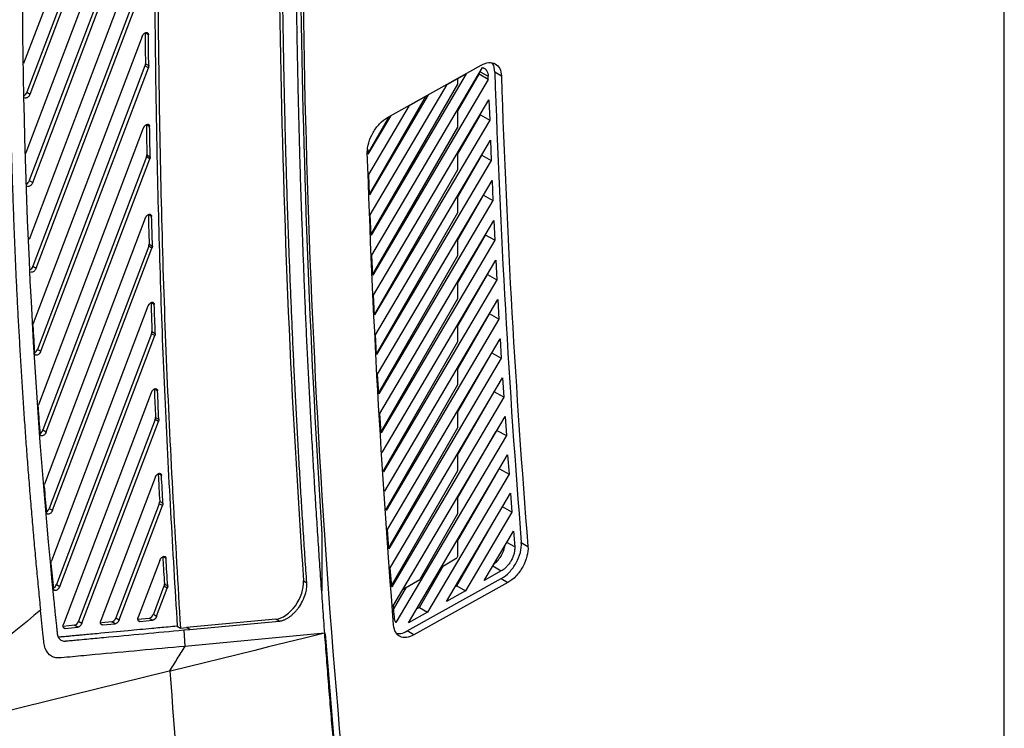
# Model space of a CAD drawing. Header units: millimetres. Extents: x -0.44 to 1.31, y -0.87 to 1.29.
# Tile 174 of 182: x 0.9986 to 1.1045, y 0.765 to 0.8411. Entities that reach past the tile are written whole.
import ezdxf

# ---------------------------------------------------------------- set-up
doc = ezdxf.new("R2010")
doc.units = ezdxf.units.MM

msp = doc.modelspace()

# ---------------------------------------------------------------- linework, layer by layer
at = {"color": 7, "linetype": 'Continuous', "lineweight": 25}
for p, q in [((1.10449, 0.64303), (1.10449, 0.87532)), ((1.01188, 0.87024), (0.99903, 0.8364)), ((1.0121, 0.86686), (0.99937, 0.83332)), ((0.99973, 0.83312), (1.01246, 0.86666)), ((1.01175, 0.85969), (0.99926, 0.82679)), ((1.01201, 0.8564), (0.99964, 0.82382)), ((1, 0.82361), (1.01236, 0.85619)), ((1.01172, 0.84939), (0.99961, 0.81748)), ((1.012, 0.84617), (1.00003, 0.81461)), ((1.00038, 0.81441), (1.01236, 0.84596)), ((1.01244, 0.83949), (1.01209, 0.83969)), ((1.01177, 0.8393), (1.00006, 0.80846)), ((1.01208, 0.83616), (1.00052, 0.80568)), ((1.00087, 0.80548), (1.01244, 0.83595)), ((1.01244, 0.83595), (1.01208, 0.83616)), ((1.01213, 0.83638), (1.01248, 0.83618)), ((1.03648, 0.81581), (1.04839, 0.83596)), ((1.03816, 0.8306), (1.04824, 0.83622)), ((1.05041, 0.83505), (1.0497, 0.83546)), ((1.04662, 0.83529), (1.03639, 0.81796)), ((1.049, 0.83469), (1.03657, 0.81366)), ((1.04459, 0.83416), (1.04662, 0.83529)), ((1.04569, 0.83124), (1.048, 0.83525)), ((1.04569, 0.83477), (1.04569, 0.8342)), ((1.048, 0.83525), (1.048, 0.83531)), ((1.049, 0.83469), (1.048, 0.83525)), ((1.0363, 0.82013), (1.04459, 0.83416)), ((1.04569, 0.8342), (1.03634, 0.81799)), ((0.99937, 0.83332), (0.99973, 0.83312)), ((1.04224, 0.83285), (1.03617, 0.82232)), ((1.04255, 0.83302), (1.03622, 0.82229)), ((1.03667, 0.81151), (1.04907, 0.8325)), ((1.04052, 0.83189), (1.04255, 0.83302)), ((1.04907, 0.8325), (1.04915, 0.83033)), ((1.03614, 0.82447), (1.04052, 0.83189)), ((1.04569, 0.8314), (1.04569, 0.82958)), ((1.03848, 0.83075), (1.03606, 0.82665)), ((1.03831, 0.83066), (1.03606, 0.82675)), ((1.04915, 0.83033), (1.03677, 0.80938)), ((1.03802, 0.83049), (1.03848, 0.83075)), ((1.04569, 0.82662), (1.04815, 0.83089)), ((1.04815, 0.83089), (1.04815, 0.83095)), ((1.04815, 0.83089), (1.04915, 0.83033)), ((1.0119, 0.82944), (1.00062, 0.79971)), ((1.01258, 0.82963), (1.01222, 0.82983)), ((1.04569, 0.82958), (1.03652, 0.81369)), ((1.03688, 0.80725), (1.04923, 0.82816)), ((1.04923, 0.82816), (1.04932, 0.82599)), ((0.99922, 0.82655), (0.99922, 0.82657)), ((1.01224, 0.82636), (1.00111, 0.79702)), ((1.00146, 0.79681), (1.0126, 0.82616)), ((1.0126, 0.82616), (1.01224, 0.82636)), ((1.01229, 0.82659), (1.01264, 0.82639)), ((1.04932, 0.82599), (1.03699, 0.80513)), ((1.04569, 0.82679), (1.04569, 0.82497)), ((1.04569, 0.822), (1.04832, 0.82655)), ((1.04832, 0.82655), (1.04832, 0.82661)), ((1.04832, 0.82655), (1.04932, 0.82599)), ((1.04569, 0.82497), (1.03672, 0.80941)), ((0.99964, 0.82382), (1, 0.82361)), ((1.03622, 0.82229), (1.03614, 0.82447)), ((1.0371, 0.80301), (1.04941, 0.82384)), ((1.04941, 0.82384), (1.0495, 0.82169)), ((1.04569, 0.81738), (1.0485, 0.82225)), ((1.04569, 0.82217), (1.04569, 0.82035)), ((1.0485, 0.82225), (1.0485, 0.8223)), ((1.0485, 0.82225), (1.0495, 0.82169)), ((1.0495, 0.82169), (1.03722, 0.8009)), ((1.01211, 0.81978), (1.00127, 0.79121)), ((1.01279, 0.81997), (1.01244, 0.82017)), ((1.03639, 0.81796), (1.0363, 0.82013)), ((1.04569, 0.82035), (1.03693, 0.80516)), ((1.03734, 0.7988), (1.0496, 0.81954)), ((1.0496, 0.81954), (1.0497, 0.81741)), ((1.04569, 0.81277), (1.0487, 0.81797)), ((1.04569, 0.81755), (1.04569, 0.81573)), ((1.0487, 0.81797), (1.0487, 0.81802)), ((1.0497, 0.81741), (1.0487, 0.81797)), ((1.01248, 0.81677), (1.00179, 0.7886)), ((1.00214, 0.78839), (1.01283, 0.81656)), ((1.01283, 0.81656), (1.01248, 0.81677)), ((1.01252, 0.817), (1.01288, 0.81679)), ((1.0497, 0.81741), (1.03747, 0.7967)), ((1.03657, 0.81366), (1.03648, 0.81581)), ((1.04569, 0.81573), (1.03716, 0.80094)), ((1.00003, 0.81461), (1.00038, 0.81441)), ((1.0376, 0.79461), (1.04981, 0.81528)), ((1.04981, 0.81528), (1.04992, 0.81315)), ((1.04569, 0.80815), (1.04891, 0.81372)), ((1.04891, 0.81372), (1.04891, 0.81376)), ((1.04891, 0.81372), (1.04992, 0.81315)), ((1.04992, 0.81315), (1.03773, 0.79252)), ((1.04569, 0.81293), (1.04569, 0.81111)), ((1.03677, 0.80938), (1.03667, 0.81151)), ((1.04569, 0.81111), (1.0374, 0.79674)), ((1.0124, 0.81031), (1.00201, 0.78295)), ((1.01307, 0.81051), (1.01272, 0.81071)), ((1.03787, 0.79045), (1.05003, 0.81104)), ((1.05003, 0.81104), (1.05015, 0.80893)), ((1.0457, 0.80353), (1.04914, 0.8095)), ((1.04914, 0.8095), (1.04914, 0.80952)), ((1.05015, 0.80893), (1.04914, 0.8095)), ((1.00002, 0.80822), (1.00002, 0.80824)), ((1.05015, 0.80893), (1.03801, 0.78837)), ((1.04569, 0.80831), (1.0457, 0.8065)), ((1.01279, 0.80736), (1.00256, 0.78041)), ((1.00291, 0.7802), (1.01314, 0.80716)), ((1.01314, 0.80716), (1.01279, 0.80736)), ((1.01283, 0.8076), (1.01319, 0.8074)), ((1.03699, 0.80513), (1.03688, 0.80725)), ((1.0457, 0.8065), (1.03766, 0.79257)), ((1.03815, 0.78631), (1.05027, 0.80683)), ((1.05027, 0.80683), (1.0504, 0.80473)), ((1.00052, 0.80568), (1.00087, 0.80548)), ((1.0457, 0.79891), (1.04938, 0.8053)), ((1.04938, 0.8053), (1.04938, 0.80532)), ((1.04938, 0.8053), (1.0504, 0.80473)), ((1.0504, 0.80473), (1.0383, 0.78425)), ((1.0457, 0.8037), (1.0457, 0.80188)), ((1.03722, 0.8009), (1.0371, 0.80301)), ((1.03845, 0.7822), (1.05053, 0.80264)), ((1.05053, 0.80264), (1.05066, 0.80056)), ((1.0457, 0.80188), (1.03793, 0.78842)), ((1.01276, 0.80103), (1.00332, 0.77617)), ((1.01343, 0.80123), (1.01308, 0.80144)), ((1.05066, 0.80056), (1.03861, 0.78015)), ((1.0457, 0.7943), (1.04964, 0.80113)), ((1.04964, 0.80113), (1.04964, 0.80114)), ((1.05066, 0.80056), (1.04964, 0.80113)), ((1.00058, 0.79946), (1.00058, 0.79949)), ((1.03747, 0.7967), (1.03734, 0.7988)), ((1.03876, 0.77811), (1.0508, 0.79848)), ((1.0457, 0.79908), (1.0457, 0.79726)), ((1.0508, 0.79848), (1.05094, 0.79641)), ((1.01317, 0.79814), (1.00494, 0.77646)), ((1.00529, 0.77626), (1.01352, 0.79794)), ((1.01352, 0.79794), (1.01317, 0.79814)), ((1.01321, 0.79838), (1.01356, 0.79818)), ((1.00111, 0.79702), (1.00146, 0.79681)), ((1.0457, 0.79726), (1.03822, 0.7843)), ((1.05094, 0.79641), (1.03907, 0.77632)), ((1.0457, 0.78968), (1.04981, 0.79681)), ((1.04992, 0.79698), (1.05094, 0.79641)), ((1.04043, 0.77631), (1.05108, 0.79434)), ((1.0457, 0.79446), (1.0457, 0.79264)), ((1.05108, 0.79434), (1.05123, 0.79228)), ((1.01385, 0.79213), (1.0135, 0.79234)), ((1.0457, 0.79264), (1.03852, 0.7802)), ((1.05123, 0.79228), (1.04247, 0.77745)), ((1.0457, 0.78506), (1.04981, 0.79219)), ((1.05021, 0.79286), (1.05123, 0.79228)), ((1.00123, 0.79096), (1.00123, 0.79099)), ((1.01318, 0.79193), (1.00734, 0.77654)), ((1.0445, 0.77858), (1.05139, 0.79023)), ((1.05139, 0.79023), (1.05154, 0.78819)), ((1.01361, 0.7891), (1.00896, 0.77683)), ((1.00931, 0.77663), (1.01397, 0.7889)), ((1.01397, 0.7889), (1.01361, 0.7891)), ((1.01366, 0.78934), (1.01401, 0.78914)), ((1.0457, 0.78984), (1.0457, 0.78802)), ((1.00179, 0.7886), (1.00214, 0.78839)), ((1.0457, 0.78802), (1.04162, 0.78096)), ((1.05154, 0.78819), (1.04654, 0.77972)), ((1.05154, 0.78819), (1.05052, 0.78876)), ((1.0456, 0.78027), (1.04981, 0.78757)), ((1.0311, 0.7858), (1.0311, 0.77973)), ((1.0383, 0.78425), (1.03815, 0.78631)), ((1.04857, 0.78085), (1.0517, 0.78615)), ((1.0517, 0.78615), (1.05184, 0.78445)), ((1.0457, 0.78523), (1.0457, 0.78341)), ((1.05255, 0.78492), (1.05326, 0.78451)), ((1.00197, 0.78269), (1.00197, 0.78273)), ((1.01367, 0.783), (1.01136, 0.77692)), ((1.01434, 0.78321), (1.01399, 0.78341)), ((1.04399, 0.78233), (1.04562, 0.78327)), ((1.0457, 0.78341), (1.04562, 0.78327)), ((1.03861, 0.78015), (1.03845, 0.7822)), ((1.0416, 0.77796), (1.04419, 0.78244)), ((1.0504, 0.78187), (1.04857, 0.78085)), ((1.00256, 0.78041), (1.00291, 0.7802)), ((1.01417, 0.78047), (1.01452, 0.78027)), ((1.02913, 0.7808), (1.02948, 0.78059)), ((1.03984, 0.77993), (1.04162, 0.78096)), ((1.04029, 0.77542), (1.0504, 0.78106)), ((1.0511, 0.78063), (1.04099, 0.77499)), ((1.0504, 0.78106), (1.0511, 0.78063)), ((1.01412, 0.78023), (1.01298, 0.77721)), ((1.01333, 0.777), (1.01448, 0.78002)), ((1.01448, 0.78002), (1.01412, 0.78023)), ((1.0388, 0.77772), (1.04019, 0.78013)), ((1.04654, 0.77972), (1.0445, 0.77858)), ((1.0456, 0.78027), (1.04545, 0.78018)), ((1.0456, 0.78027), (1.04654, 0.77972)), ((1.04247, 0.77745), (1.04043, 0.77631)), ((1.0416, 0.77796), (1.04131, 0.77779)), ((1.0416, 0.77796), (1.04247, 0.77745)), ((1.00494, 0.77646), (1.00529, 0.77626)), ((1.00851, 0.7764), (1.00739, 0.7763)), ((1.00752, 0.77607), (1.00886, 0.7762)), ((1.00886, 0.7762), (1.00851, 0.7764)), ((1.00896, 0.77683), (1.00931, 0.77663)), ((1.01253, 0.77677), (1.01132, 0.77666)), ((1.01154, 0.77645), (1.01288, 0.77657)), ((1.01288, 0.77657), (1.01253, 0.77677)), ((1.01298, 0.77721), (1.01333, 0.777)), ((1.02616, 0.77669), (1.01655, 0.77579)), ((1.0169, 0.77559), (1.02652, 0.77648)), ((1.02652, 0.77648), (1.02616, 0.77669)), ((1.00449, 0.77603), (1.00328, 0.77591)), ((1.0035, 0.7757), (1.00484, 0.77582)), ((1.00484, 0.77582), (1.00449, 0.77603)), ((1.01554, 0.77594), (1.01589, 0.77573)), ((1.01589, 0.77573), (1.01655, 0.77579)), ((1.01624, 0.77553), (1.0169, 0.77559)), ((1.01624, 0.77553), (1.01635, 0.77377)), ((1.03138, 0.77517), (1.01635, 0.77377)), ((1.0169, 0.77559), (1.01655, 0.77579)), ((1.03138, 0.77517), (1.02924, 0.77465)), ((1.04099, 0.77499), (1.04029, 0.77542)), ((1.02924, 0.77465), (1.02535, 0.7737)), ((1.02388, 0.77334), (1.01482, 0.77112)), ((1.02535, 0.7737), (1.02388, 0.77334)), ((1.01469, 0.77109), (0.9936, 0.76593)), ((1.01482, 0.77112), (1.01469, 0.77109))]:
    msp.add_line(p, q, dxfattribs=at)
at = {"color": 250, "linetype": 'Continuous', "lineweight": 25}
for p, q in [((1.04812, 0.83551), (1.04898, 0.83503)), ((1.05184, 0.78445), (1.05098, 0.78492)), ((1.0495, 0.78241), (1.0504, 0.78187)), ((1.00733, 0.77618), (1.00752, 0.77607)), ((1.01135, 0.77655), (1.01154, 0.77645)), ((1.00331, 0.77581), (1.0035, 0.7757))]:
    msp.add_line(p, q, dxfattribs=at)
at = {"color": 7, "linetype": 'Continuous', "lineweight": 25}
for centre, major_axis, ratio, start_param, end_param in [((1.93152, 1.38335), (0.63777, 1.10864), 0.576371, 2.313287, 2.428009), ((1.94877, 1.37339), (0.658, 1.10037), 0.587369, 2.327407, 2.441563), ((1.01177, 0.83618), (0.000257, 0.000429), 0.587369, 5.006691, 5.52046), ((0.99906, 0.83334), (0.000257, 0.000429), 0.587369, 3.960359, 5.006691), ((1.01193, 0.82638), (0.000257, 0.000429), 0.587369, 5.006691, 5.529749), ((0.99933, 0.82384), (0.000257, 0.000429), 0.587369, 3.975015, 5.006691), ((1.01216, 0.81679), (0.000257, 0.000429), 0.587369, 5.006691, 5.538892), ((0.99971, 0.81463), (0.000257, 0.000429), 0.587369, 3.989316, 5.006691), ((1.01247, 0.80738), (0.000257, 0.000429), 0.587369, 5.006691, 5.547899), ((1.0002, 0.8057), (0.000257, 0.000429), 0.587369, 4.003297, 5.006691), ((1.01285, 0.79816), (0.000257, 0.000429), 0.587369, 5.006691, 5.556779), ((1.00079, 0.79704), (0.000257, 0.000429), 0.587369, 4.016989, 5.006691), ((1.0133, 0.78912), (0.000257, 0.000429), 0.587369, 5.006691, 5.56554), ((1.00147, 0.78862), (0.000257, 0.000429), 0.587369, 4.03042, 5.006691), ((1.00224, 0.78043), (0.000257, 0.000429), 0.587369, 4.043614, 5.006691), ((1.01381, 0.78025), (0.000257, 0.000429), 0.587369, 5.006691, 5.574189), ((1.02698, 0.77941), (0.00154, 0.00257), 0.587369, 3.547601, 5.583156), ((1.00462, 0.77648), (0.000257, 0.000429), 0.587369, 3.547599, 5.006691), ((1.00864, 0.77685), (0.000257, 0.000429), 0.587369, 3.5476, 5.006691), ((1.01266, 0.77723), (0.000257, 0.000429), 0.587369, 3.5476, 5.006691)]:
    msp.add_ellipse(centre, major_axis=major_axis, ratio=ratio, start_param=start_param, end_param=end_param, dxfattribs=at)
for points, knots in [([(1.02907, 0.90477), (1.02903, 0.9038), (1.02896, 0.90186), (1.02887, 0.89897), (1.02878, 0.89607), (1.02869, 0.89318), (1.02862, 0.89029), (1.02855, 0.88741), (1.02849, 0.88453), (1.02843, 0.88165), (1.02838, 0.87878), (1.02834, 0.87591), (1.0283, 0.87304), (1.02828, 0.87018), (1.02825, 0.86732), (1.02824, 0.86446), (1.02823, 0.86161), (1.02823, 0.85876), (1.02824, 0.85592), (1.02825, 0.85308), (1.02827, 0.85024), (1.0283, 0.84741), (1.02833, 0.84458), (1.02837, 0.84176), (1.02842, 0.83893), (1.02847, 0.83612), (1.02853, 0.8333), (1.0286, 0.83049), (1.02867, 0.82769), (1.02875, 0.82489), (1.02884, 0.82209), (1.02894, 0.8193), (1.02904, 0.81651), (1.02915, 0.81372), (1.02926, 0.81094), (1.02938, 0.80817), (1.02951, 0.80539), (1.02965, 0.80262), (1.02979, 0.79986), (1.02994, 0.7971), (1.0301, 0.79434), (1.03026, 0.79159), (1.03043, 0.78884), (1.03061, 0.7861), (1.03079, 0.78336), (1.03098, 0.78063), (1.03118, 0.7779), (1.03131, 0.77608), (1.03138, 0.77517)], [0, 0, 0, 0, 0.02173, 0.04346, 0.06519, 0.086921, 0.108652, 0.130384, 0.152116, 0.173848, 0.195581, 0.217315, 0.239049, 0.260783, 0.282517, 0.304253, 0.325988, 0.347724, 0.36946, 0.391197, 0.412934, 0.434672, 0.45641, 0.478149, 0.499887, 0.521627, 0.543367, 0.565107, 0.586847, 0.608588, 0.63033, 0.652072, 0.673814, 0.695557, 0.7173, 0.739044, 0.760788, 0.782532, 0.804277, 0.826022, 0.847768, 0.869514, 0.891261, 0.913008, 0.934755, 0.956503, 0.978251, 1, 1, 1, 1]), ([(1.02976, 0.90446), (1.02891, 0.88085), (1.02873, 0.85754), (1.02974, 0.81165), (1.03093, 0.78909), (1.03467, 0.74486), (1.03722, 0.72319), (1.04367, 0.68091), (1.04757, 0.66029), (1.05212, 0.64025)], [0, 0, 0, 0, 0.25, 0.25, 0.5, 0.5, 0.75, 0.75, 1, 1, 1, 1]), ([(1.01407, 0.88906), (1.01383, 0.8797), (1.01335, 0.86056), (1.01351, 0.83214), (1.01425, 0.80366), (1.01534, 0.78504), (1.01589, 0.77573)], [0, 0, 0, 0, 0.242215, 0.494816, 0.747408, 1, 1, 1, 1]), ([(1.0137, 0.8881), (1.01345, 0.87796), (1.01294, 0.85689), (1.01324, 0.82777), (1.01408, 0.8005), (1.01506, 0.78413), (1.01554, 0.77594)], [0, 0, 0, 0, 0.264951, 0.550818, 0.775401, 1, 1, 1, 1]), ([(1.02948, 0.78059), (1.02942, 0.78148), (1.0293, 0.78324), (1.02912, 0.7859), (1.02896, 0.78855), (1.02879, 0.79122), (1.02864, 0.79388), (1.02848, 0.79655), (1.02834, 0.79923), (1.0282, 0.8019), (1.02807, 0.80459), (1.02795, 0.80727), (1.02783, 0.80996), (1.02772, 0.81265), (1.02761, 0.81535), (1.02751, 0.81805), (1.02742, 0.82076), (1.02733, 0.82346), (1.02725, 0.82618), (1.02718, 0.82889), (1.02711, 0.83161), (1.02705, 0.83433), (1.027, 0.83706), (1.02695, 0.83979), (1.02691, 0.84253), (1.02687, 0.84526), (1.02684, 0.848), (1.02682, 0.85075), (1.0268, 0.8535), (1.02679, 0.85625), (1.02679, 0.85809), (1.02679, 0.859)], [0, 0, 0, 0, 0.034499, 0.068997, 0.103493, 0.137989, 0.172483, 0.206977, 0.241469, 0.275959, 0.310449, 0.344938, 0.379425, 0.413911, 0.448396, 0.48288, 0.517363, 0.551845, 0.586325, 0.620804, 0.655282, 0.689759, 0.724235, 0.75871, 0.793183, 0.827656, 0.862127, 0.896597, 0.931066, 0.965533, 1, 1, 1, 1]), ([(0.99743, 0.84864), (0.99743, 0.84785), (0.99743, 0.84628), (0.99743, 0.84392), (0.99745, 0.84157), (0.99747, 0.83923), (0.9975, 0.83689), (0.99753, 0.83455), (0.99758, 0.83222), (0.99763, 0.82989), (0.99769, 0.82757), (0.99775, 0.82525), (0.99783, 0.82294), (0.99791, 0.82063), (0.998, 0.81833), (0.99809, 0.81603), (0.99819, 0.81374), (0.9983, 0.81145), (0.99842, 0.80916), (0.99855, 0.80688), (0.99868, 0.80461), (0.99882, 0.80233), (0.99897, 0.80007), (0.99912, 0.79781), (0.99928, 0.79555), (0.99945, 0.7933), (0.99963, 0.79105), (0.99981, 0.7888), (1, 0.78657), (1.0002, 0.78433), (1.00041, 0.7821), (1.00062, 0.77988), (1.00077, 0.7784), (1.00084, 0.77766)], [0, 0, 0, 0, 0.0322985, 0.0645904, 0.0968761, 0.1291559, 0.1614302, 0.1936996, 0.2259644, 0.2582249, 0.2904817, 0.322735, 0.3549854, 0.3872333, 0.419479, 0.4517229, 0.4839655, 0.5162072, 0.5484484, 0.5806894, 0.6129308, 0.6451729, 0.6774161, 0.7096608, 0.7419075, 0.7741565, 0.8064083, 0.8386633, 0.8709218, 0.9031844, 0.9354513, 0.967723, 1, 1, 1, 1]), ([(1.01177, 0.8393), (1.01178, 0.83933), (1.0118, 0.83937), (1.01183, 0.83943), (1.01187, 0.83949), (1.01192, 0.83955), (1.01197, 0.83961), (1.01206, 0.83968), (1.01217, 0.83974), (1.01228, 0.83974), (1.01235, 0.83971), (1.01239, 0.83967), (1.01244, 0.8396), (1.01244, 0.83953), (1.01244, 0.83949)], [0, 0, 0, 0, 0.055708, 0.110209, 0.164692, 0.220345, 0.288089, 0.35574, 0.500304, 0.644864, 0.712507, 0.78025, 0.890086, 1, 1, 1, 1]), ([(1.01209, 0.83969), (1.01209, 0.83942), (1.0121, 0.83914), (1.0121, 0.83887), (1.0121, 0.83845), (1.01211, 0.83804), (1.01211, 0.83762), (1.01212, 0.83721), (1.01212, 0.8368), (1.01213, 0.83638)], [0, 0, 0, 0, 0.001019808, 0.001019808, 0.001019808, 0.002549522, 0.002549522, 0.002549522, 0.004079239, 0.004079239, 0.004079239, 0.004079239]), ([(1.04824, 0.83622), (1.04852, 0.83637), (1.0488, 0.83647), (1.04931, 0.83652), (1.04955, 0.83648), (1.04995, 0.83626), (1.05011, 0.83609), (1.05034, 0.83564), (1.0504, 0.83536), (1.05041, 0.83505)], [0, 0, 0, 0, 0.25, 0.25, 0.5, 0.5, 0.75, 0.75, 1, 1, 1, 1]), ([(1.01248, 0.83618), (1.01248, 0.83616), (1.01248, 0.83613), (1.01247, 0.83607), (1.01246, 0.83601), (1.01244, 0.83597), (1.01244, 0.83595)], [0, 0, 0, 0, 0.252108, 0.499995, 0.747885, 1, 1, 1, 1]), ([(1.04839, 0.83596), (1.04841, 0.83596), (1.04846, 0.83594), (1.04853, 0.83591), (1.0486, 0.83587), (1.04866, 0.83583), (1.04872, 0.83577), (1.04877, 0.83571), (1.04883, 0.83563), (1.04889, 0.83552), (1.04894, 0.83537), (1.04897, 0.83521), (1.04898, 0.83509), (1.04898, 0.83503)], [0, 0, 0, 0, 0.071731, 0.142967, 0.214036, 0.285266, 0.356988, 0.42952, 0.503175, 0.628356, 0.753622, 0.877859, 1, 1, 1, 1]), ([(1.0497, 0.83546), (1.04968, 0.83581), (1.04965, 0.83623), (1.04941, 0.83641), (1.04937, 0.83643)], [0, 0, 0, 0, 0.850298, 1, 1, 1, 1]), ([(0.99973, 0.83312), (0.99971, 0.83308), (0.99967, 0.83299), (0.99958, 0.83286), (0.99946, 0.83275), (0.99932, 0.83269), (0.99922, 0.83268), (0.99917, 0.83271), (0.99916, 0.83272)], [0, 0, 0, 0, 0.155541, 0.310997, 0.501391, 0.705309, 0.909221, 1, 1, 1, 1]), ([(1.03599, 0.82684), (1.03598, 0.82716), (1.03603, 0.82752), (1.03624, 0.82825), (1.0364, 0.82863), (1.0368, 0.82933), (1.03705, 0.82965), (1.03758, 0.83021), (1.03787, 0.83044), (1.03816, 0.8306)], [0, 0, 0, 0, 0.25, 0.25, 0.5, 0.5, 0.75, 0.75, 1, 1, 1, 1]), ([(1.0119, 0.82944), (1.01191, 0.82946), (1.01193, 0.8295), (1.01196, 0.82957), (1.012, 0.82963), (1.01205, 0.82969), (1.01211, 0.82975), (1.01219, 0.82982), (1.01231, 0.82987), (1.01241, 0.82988), (1.01248, 0.82985), (1.01253, 0.82981), (1.01257, 0.82974), (1.01257, 0.82966), (1.01258, 0.82963)], [0, 0, 0, 0, 0.055758, 0.110318, 0.164864, 0.220578, 0.28828, 0.355901, 0.500302, 0.6447, 0.71231, 0.780014, 0.88997, 1, 1, 1, 1]), ([(1.01222, 0.82983), (1.01223, 0.82956), (1.01223, 0.82929), (1.01224, 0.82901), (1.01224, 0.82874), (1.01225, 0.82847), (1.01225, 0.82819), (1.01226, 0.82766), (1.01228, 0.82712), (1.01229, 0.82659)], [0, 0, 0, 0, 0.001012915, 0.001012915, 0.001012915, 0.00202583, 0.00202583, 0.00202583, 0.004012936, 0.004012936, 0.004012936, 0.004012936]), ([(1.03605, 0.82718), (1.03605, 0.82716), (1.03605, 0.82698), (1.03606, 0.82681), (1.03606, 0.82665)], [0, 0, 0, 0, 0.139592, 1, 1, 1, 1]), ([(0.99922, 0.82657), (0.99922, 0.82658), (0.99922, 0.82662), (0.99923, 0.82667), (0.99924, 0.82673), (0.99926, 0.82677), (0.99926, 0.82679)], [0, 0, 0, 0, 0.251994, 0.499995, 0.747999, 1, 1, 1, 1]), ([(1.01264, 0.82639), (1.01264, 0.82637), (1.01264, 0.82633), (1.01263, 0.82627), (1.01262, 0.82622), (1.0126, 0.82618), (1.0126, 0.82616)], [0, 0, 0, 0, 0.252187, 0.499995, 0.747806, 1, 1, 1, 1]), ([(1, 0.82361), (0.99998, 0.82357), (0.99994, 0.82348), (0.99985, 0.82336), (0.99973, 0.82324), (0.9996, 0.82318), (0.99949, 0.82317), (0.99945, 0.8232), (0.99943, 0.82321)], [0, 0, 0, 0, 0.1547796, 0.3094709, 0.5053616, 0.70115, 0.896939, 1, 1, 1, 1]), ([(1.01211, 0.81978), (1.01212, 0.8198), (1.01214, 0.81984), (1.01217, 0.81991), (1.01221, 0.81997), (1.01228, 0.82005), (1.01238, 0.82015), (1.01252, 0.82021), (1.01264, 0.82022), (1.01272, 0.82017), (1.01278, 0.82008), (1.01279, 0.82001), (1.01279, 0.81997)], [0, 0, 0, 0, 0.055836, 0.110478, 0.165105, 0.220895, 0.360633, 0.500302, 0.639966, 0.779695, 0.889812, 1, 1, 1, 1]), ([(1.01244, 0.82017), (1.01244, 0.8199), (1.01245, 0.81963), (1.01246, 0.81936), (1.01246, 0.81909), (1.01247, 0.81882), (1.01248, 0.81854), (1.01249, 0.81803), (1.01251, 0.81751), (1.01252, 0.817)], [0, 0, 0, 0, 0.001013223, 0.001013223, 0.001013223, 0.002026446, 0.002026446, 0.002026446, 0.003950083, 0.003950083, 0.003950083, 0.003950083]), ([(1.01288, 0.81679), (1.01288, 0.81678), (1.01288, 0.81674), (1.01287, 0.81668), (1.01285, 0.81662), (1.01284, 0.81658), (1.01283, 0.81656)], [0, 0, 0, 0, 0.2522663, 0.4999954, 0.7477269, 1, 1, 1, 1]), ([(1.00038, 0.81441), (1.00036, 0.81436), (1.00032, 0.81428), (1.00023, 0.81415), (1.00012, 0.81404), (0.99998, 0.81398), (0.99988, 0.81396), (0.99983, 0.81399), (0.99981, 0.814)], [0, 0, 0, 0, 0.154175, 0.308259, 0.502826, 0.697282, 0.891749, 1, 1, 1, 1]), ([(1.0124, 0.81031), (1.01241, 0.81033), (1.01243, 0.81038), (1.01246, 0.81044), (1.0125, 0.8105), (1.01257, 0.81058), (1.01267, 0.81068), (1.0128, 0.81074), (1.01292, 0.81075), (1.01301, 0.8107), (1.01306, 0.81062), (1.01307, 0.81054), (1.01307, 0.81051)], [0, 0, 0, 0, 0.05589, 0.110591, 0.165276, 0.22112, 0.360746, 0.5003, 0.639854, 0.779468, 0.8897, 1, 1, 1, 1]), ([(1.01272, 0.81071), (1.01273, 0.81044), (1.01274, 0.81017), (1.01275, 0.8099), (1.01276, 0.80963), (1.01277, 0.80936), (1.01278, 0.80909), (1.0128, 0.80859), (1.01281, 0.8081), (1.01283, 0.8076)], [0, 0, 0, 0, 0.001013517, 0.001013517, 0.001013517, 0.002027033, 0.002027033, 0.002027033, 0.003890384, 0.003890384, 0.003890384, 0.003890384]), ([(1.00002, 0.80824), (1.00002, 0.80826), (1.00002, 0.8083), (1.00003, 0.80835), (1.00004, 0.80841), (1.00006, 0.80845), (1.00006, 0.80846)], [0, 0, 0, 0, 0.251994, 0.499995, 0.747999, 1, 1, 1, 1]), ([(1.01319, 0.8074), (1.01319, 0.80738), (1.01319, 0.80734), (1.01318, 0.80728), (1.01316, 0.80722), (1.01315, 0.80718), (1.01314, 0.80716)], [0, 0, 0, 0, 0.252346, 0.499995, 0.747647, 1, 1, 1, 1]), ([(1.00087, 0.80548), (1.00086, 0.80546), (1.00084, 0.80541), (1.00081, 0.80535), (1.00077, 0.80529), (1.00071, 0.80521), (1.00061, 0.80511), (1.00048, 0.80505), (1.00035, 0.80504), (1.00027, 0.80508), (1.00021, 0.80516), (1.0002, 0.80524), (1.0002, 0.80527)], [0, 0, 0, 0, 0.056063, 0.110952, 0.165823, 0.221835, 0.361108, 0.500296, 0.639499, 0.778745, 0.889343, 1, 1, 1, 1]), ([(1.01276, 0.80103), (1.01276, 0.80105), (1.01278, 0.8011), (1.01282, 0.80116), (1.01286, 0.80122), (1.01292, 0.8013), (1.01302, 0.8014), (1.01315, 0.80146), (1.01328, 0.80147), (1.01336, 0.80142), (1.01342, 0.80134), (1.01343, 0.80127), (1.01343, 0.80123)], [0, 0, 0, 0, 0.0559434, 0.1107019, 0.1654443, 0.22134, 0.3608576, 0.5002991, 0.639745, 0.7792457, 0.8895902, 1, 1, 1, 1]), ([(1.01308, 0.80144), (1.01309, 0.80117), (1.0131, 0.8009), (1.01311, 0.80063), (1.01312, 0.80036), (1.01313, 0.80009), (1.01315, 0.79982), (1.01317, 0.79934), (1.01319, 0.79886), (1.01321, 0.79838)], [0, 0, 0, 0, 0.001013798, 0.001013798, 0.001013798, 0.002027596, 0.002027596, 0.002027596, 0.003833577, 0.003833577, 0.003833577, 0.003833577]), ([(1.00058, 0.79949), (1.00058, 0.79951), (1.00058, 0.79954), (1.00059, 0.7996), (1.0006, 0.79966), (1.00061, 0.79969), (1.00062, 0.79971)], [0, 0, 0, 0, 0.2519945, 0.4999954, 0.7479987, 1, 1, 1, 1]), ([(1.01356, 0.79818), (1.01356, 0.79816), (1.01357, 0.79812), (1.01356, 0.79806), (1.01354, 0.798), (1.01353, 0.79796), (1.01352, 0.79794)], [0, 0, 0, 0, 0.252426, 0.499995, 0.747568, 1, 1, 1, 1]), ([(1.00146, 0.79681), (1.00145, 0.79679), (1.00143, 0.79675), (1.0014, 0.79669), (1.00136, 0.79663), (1.0013, 0.79654), (1.0012, 0.79645), (1.00107, 0.79638), (1.00095, 0.79637), (1.00086, 0.79642), (1.0008, 0.79649), (1.00079, 0.79656), (1.00078, 0.7966)], [0, 0, 0, 0, 0.056138, 0.111112, 0.166071, 0.222167, 0.36127, 0.500295, 0.639329, 0.778409, 0.889171, 1, 1, 1, 1]), ([(1.01318, 0.79193), (1.01319, 0.79195), (1.01321, 0.792), (1.01324, 0.79206), (1.01328, 0.79212), (1.01334, 0.7922), (1.01344, 0.7923), (1.01358, 0.79236), (1.0137, 0.79237), (1.01379, 0.79232), (1.01384, 0.79224), (1.01385, 0.79217), (1.01385, 0.79213)], [0, 0, 0, 0, 0.055996, 0.110811, 0.165609, 0.221556, 0.360967, 0.500298, 0.639638, 0.779027, 0.889483, 1, 1, 1, 1]), ([(1.0135, 0.79234), (1.01351, 0.79207), (1.01353, 0.7918), (1.01354, 0.79153), (1.01356, 0.79127), (1.01357, 0.791), (1.01358, 0.79073), (1.01361, 0.79027), (1.01363, 0.78981), (1.01366, 0.78934)], [0, 0, 0, 0, 0.001014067, 0.001014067, 0.001014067, 0.002028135, 0.002028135, 0.002028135, 0.00377943, 0.00377943, 0.00377943, 0.00377943]), ([(1.00123, 0.79099), (1.00123, 0.79101), (1.00123, 0.79104), (1.00124, 0.7911), (1.00125, 0.79115), (1.00127, 0.79119), (1.00127, 0.79121)], [0, 0, 0, 0, 0.251994, 0.499995, 0.747999, 1, 1, 1, 1]), ([(1.01401, 0.78914), (1.01401, 0.78912), (1.01401, 0.78908), (1.014, 0.78902), (1.01399, 0.78896), (1.01397, 0.78892), (1.01397, 0.7889)], [0, 0, 0, 0, 0.252506, 0.499995, 0.747487, 1, 1, 1, 1]), ([(1.00214, 0.78839), (1.00213, 0.78837), (1.00211, 0.78833), (1.00208, 0.78827), (1.00204, 0.78821), (1.00198, 0.78812), (1.00188, 0.78803), (1.00175, 0.78796), (1.00163, 0.78795), (1.00154, 0.78799), (1.00148, 0.78807), (1.00147, 0.78814), (1.00147, 0.78817)], [0, 0, 0, 0, 0.056216, 0.111274, 0.166318, 0.22249, 0.361433, 0.500293, 0.639152, 0.778081, 0.888995, 1, 1, 1, 1]), ([(1.0504, 0.78106), (1.0507, 0.78122), (1.051, 0.78146), (1.05155, 0.78204), (1.05179, 0.78238), (1.0522, 0.7831), (1.05235, 0.78348), (1.05254, 0.78423), (1.05258, 0.7846), (1.05255, 0.78492)], [0, 0, 0, 0, 0.25, 0.25, 0.5, 0.5, 0.75, 0.75, 1, 1, 1, 1]), ([(1.04963, 0.78265), (1.04971, 0.7827), (1.04995, 0.78288), (1.0503, 0.78333), (1.05061, 0.78391), (1.05076, 0.78436), (1.05077, 0.78455), (1.05077, 0.78457)], [0, 0, 0, 0, 0.141983, 0.420498, 0.708567, 0.973391, 1, 1, 1, 1]), ([(1.05184, 0.78445), (1.05184, 0.78441), (1.05184, 0.78434), (1.05184, 0.78423), (1.05183, 0.78411), (1.05182, 0.78399), (1.05179, 0.78387), (1.05175, 0.78366), (1.05165, 0.78336), (1.05147, 0.78299), (1.05125, 0.78264), (1.05101, 0.78236), (1.05079, 0.78215), (1.0506, 0.78199), (1.05047, 0.78191), (1.0504, 0.78187)], [0, 0, 0, 0, 0.040772, 0.081518, 0.12244, 0.163739, 0.205609, 0.248236, 0.375497, 0.500008, 0.624221, 0.751826, 0.836178, 0.918375, 1, 1, 1, 1]), ([(1.05326, 0.78451), (1.05329, 0.78419), (1.05325, 0.78382), (1.05306, 0.78307), (1.0529, 0.78268), (1.0525, 0.78195), (1.05225, 0.78161), (1.0517, 0.78103), (1.0514, 0.78079), (1.0511, 0.78063)], [0, 0, 0, 0, 0.25, 0.25, 0.5, 0.5, 0.75, 0.75, 1, 1, 1, 1]), ([(1.00197, 0.78273), (1.00197, 0.78274), (1.00197, 0.78278), (1.00198, 0.78283), (1.00199, 0.78289), (1.00201, 0.78293), (1.00201, 0.78295)], [0, 0, 0, 0, 0.251994, 0.499995, 0.747999, 1, 1, 1, 1]), ([(1.01367, 0.783), (1.01368, 0.78302), (1.01369, 0.78307), (1.01373, 0.78313), (1.01377, 0.78319), (1.01383, 0.78327), (1.01393, 0.78337), (1.01406, 0.78343), (1.01419, 0.78344), (1.01427, 0.7834), (1.01433, 0.78332), (1.01434, 0.78324), (1.01434, 0.78321)], [0, 0, 0, 0, 0.056047, 0.110918, 0.165771, 0.221768, 0.361074, 0.500297, 0.639532, 0.778813, 0.889377, 1, 1, 1, 1]), ([(1.01399, 0.78341), (1.01401, 0.78315), (1.01402, 0.78288), (1.01404, 0.78261), (1.01405, 0.78235), (1.01407, 0.78208), (1.01408, 0.78181), (1.01411, 0.78137), (1.01414, 0.78092), (1.01417, 0.78047)], [0, 0, 0, 0, 0.001014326, 0.001014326, 0.001014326, 0.002028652, 0.002028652, 0.002028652, 0.003727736, 0.003727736, 0.003727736, 0.003727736]), ([(1.02652, 0.77648), (1.02656, 0.77649), (1.02664, 0.7765), (1.02676, 0.77652), (1.02688, 0.77656), (1.02701, 0.7766), (1.02714, 0.77666), (1.02727, 0.77672), (1.0274, 0.77679), (1.02753, 0.77687), (1.02766, 0.77696), (1.02778, 0.77706), (1.02791, 0.77717), (1.02803, 0.77728), (1.02815, 0.7774), (1.02827, 0.77752), (1.02839, 0.77765), (1.0285, 0.77779), (1.02873, 0.7781), (1.02907, 0.77867), (1.02932, 0.77932), (1.02944, 0.77981), (1.02948, 0.78009), (1.02949, 0.78035), (1.02949, 0.78051), (1.02948, 0.78059)], [0, 0, 0, 0, 0.0294476, 0.0588953, 0.088343, 0.1177907, 0.1472385, 0.1766862, 0.206134, 0.2355818, 0.2650297, 0.2944775, 0.3239254, 0.3533733, 0.3828213, 0.4122692, 0.4417172, 0.4711652, 0.5006133, 0.6311443, 0.7952919, 0.8478078, 0.899431, 0.9501617, 1, 1, 1, 1]), ([(1.00291, 0.7802), (1.0029, 0.78018), (1.00288, 0.78014), (1.00285, 0.78008), (1.00281, 0.78002), (1.00275, 0.77993), (1.00265, 0.77984), (1.00252, 0.77977), (1.0024, 0.77976), (1.00231, 0.7798), (1.00226, 0.77988), (1.00224, 0.77994), (1.00224, 0.77998)], [0, 0, 0, 0, 0.056292, 0.111433, 0.166558, 0.222805, 0.361579, 0.50029, 0.638983, 0.777763, 0.888838, 1, 1, 1, 1]), ([(1.01452, 0.78027), (1.01452, 0.78025), (1.01452, 0.78021), (1.01451, 0.78015), (1.0145, 0.78009), (1.01448, 0.78004), (1.01448, 0.78002)], [0, 0, 0, 0, 0.252586, 0.499995, 0.747407, 1, 1, 1, 1]), ([(1.00228, 0.77863), (1.0023, 0.77843), (1.00234, 0.77802), (1.0024, 0.77741), (1.00246, 0.7768), (1.00252, 0.7763), (1.00256, 0.77592), (1.00258, 0.77568), (1.0026, 0.77545), (1.00263, 0.77527), (1.00264, 0.77513), (1.00266, 0.77504), (1.00267, 0.77497), (1.00269, 0.77491), (1.0027, 0.77487), (1.00277, 0.7747), (1.00294, 0.77446), (1.00324, 0.77434), (1.00347, 0.77434), (1.00362, 0.77435), (1.00384, 0.77437), (1.00412, 0.7744), (1.00444, 0.77443), (1.00499, 0.77448), (1.00606, 0.77458), (1.00989, 0.77494), (1.01337, 0.77526), (1.01624, 0.77553)], [0, 0, 0, 0, 0.0307096, 0.0616288, 0.0927679, 0.1240495, 0.1373561, 0.1497693, 0.1610452, 0.1717984, 0.1783441, 0.1822575, 0.1861528, 0.1894194, 0.1921688, 0.1944644, 0.2195826, 0.247749, 0.2549877, 0.2614407, 0.274457, 0.2944846, 0.3102138, 0.3295511, 0.3909885, 0.4984586, 1, 1, 1, 1]), ([(1.01635, 0.77377), (1.01314, 0.77347), (1.00912, 0.7731), (1.00469, 0.77269), (1.00349, 0.77257), (1.00298, 0.77253), (1.00288, 0.77252), (1.00269, 0.77252), (1.00241, 0.77254), (1.00183, 0.77275), (1.00138, 0.77332), (1.00123, 0.77395), (1.00118, 0.77441), (1.00116, 0.77465), (1.00103, 0.7758), (1.00094, 0.77673), (1.00084, 0.77766)], [0, 0, 0, 0, 0.5, 0.625, 0.6875, 0.6875, 0.703125, 0.703125, 0.71875, 0.75, 0.8125, 0.84375, 0.84375, 0.875, 0.875, 1, 1, 1, 1]), ([(1.00328, 0.77595), (1.00328, 0.77597), (1.00328, 0.776), (1.00329, 0.77606), (1.0033, 0.77611), (1.00331, 0.77615), (1.00332, 0.77617)], [0, 0, 0, 0, 0.251994, 0.499995, 0.747999, 1, 1, 1, 1]), ([(1.00529, 0.77626), (1.00528, 0.77624), (1.00527, 0.7762), (1.00524, 0.77615), (1.00521, 0.77609), (1.00516, 0.77602), (1.0051, 0.77596), (1.00503, 0.7759), (1.00496, 0.77586), (1.0049, 0.77583), (1.00486, 0.77582), (1.00484, 0.77582)], [0, 0, 0, 0, 0.080773, 0.160911, 0.241543, 0.370911, 0.500073, 0.629304, 0.758612, 0.879246, 1, 1, 1, 1]), ([(1.0073, 0.77632), (1.0073, 0.77634), (1.0073, 0.77638), (1.00731, 0.77643), (1.00732, 0.77649), (1.00733, 0.77653), (1.00734, 0.77654)], [0, 0, 0, 0, 0.251994, 0.499995, 0.747999, 1, 1, 1, 1]), ([(1.00752, 0.77607), (1.0075, 0.77607), (1.00747, 0.77607), (1.00743, 0.77608), (1.00739, 0.7761), (1.00735, 0.77614), (1.0073, 0.77621), (1.0073, 0.77629), (1.0073, 0.77632)], [0, 0, 0, 0, 0.126639, 0.250422, 0.374173, 0.500715, 0.75042, 1, 1, 1, 1]), ([(1.00931, 0.77663), (1.0093, 0.77661), (1.00929, 0.77658), (1.00926, 0.77652), (1.00923, 0.77646), (1.00918, 0.7764), (1.00912, 0.77633), (1.00905, 0.77627), (1.00898, 0.77623), (1.00892, 0.7762), (1.00888, 0.7762), (1.00886, 0.7762)], [0, 0, 0, 0, 0.0807727, 0.1609115, 0.2415433, 0.3709114, 0.5000734, 0.6293043, 0.7586116, 0.8792458, 1, 1, 1, 1]), ([(1.01132, 0.7767), (1.01132, 0.77672), (1.01132, 0.77675), (1.01133, 0.77681), (1.01134, 0.77686), (1.01135, 0.7769), (1.01136, 0.77692)], [0, 0, 0, 0, 0.251994, 0.499995, 0.747999, 1, 1, 1, 1]), ([(1.01154, 0.77645), (1.01152, 0.77644), (1.01149, 0.77644), (1.01145, 0.77645), (1.01141, 0.77647), (1.01137, 0.77651), (1.01132, 0.77658), (1.01132, 0.77666), (1.01132, 0.7767)], [0, 0, 0, 0, 0.126639, 0.250422, 0.374173, 0.500715, 0.75042, 1, 1, 1, 1]), ([(1.01333, 0.777), (1.01332, 0.77699), (1.01331, 0.77695), (1.01328, 0.7769), (1.01325, 0.77684), (1.0132, 0.77677), (1.01314, 0.7767), (1.01307, 0.77665), (1.013, 0.77661), (1.01294, 0.77658), (1.0129, 0.77657), (1.01288, 0.77657)], [0, 0, 0, 0, 0.080773, 0.160911, 0.241543, 0.370911, 0.500073, 0.629304, 0.758612, 0.879246, 1, 1, 1, 1]), ([(1.01554, 0.77594), (1.01522, 0.77591), (1.0143, 0.77582), (1.01254, 0.77566), (1.01, 0.77542), (1.00773, 0.77521), (1.00608, 0.77505), (1.00541, 0.77499), (1.00502, 0.77496), (1.00484, 0.77494), (1.00479, 0.77493), (1.00478, 0.77493), (1.00478, 0.77493), (1.00478, 0.77493), (1.0046, 0.77492), (1.00424, 0.77488), (1.0037, 0.77483), (1.0032, 0.77478), (1.00289, 0.77477), (1.00277, 0.77476)], [0, 0, 0, 0, 0.076451, 0.214234, 0.413349, 0.673795, 0.747264, 0.799828, 0.831489, 0.83948, 0.841516, 0.842044, 0.842185, 0.842238, 0.842245, 0.88434, 0.926435, 0.969134, 1, 1, 1, 1]), ([(1.0035, 0.7757), (1.00348, 0.7757), (1.00345, 0.77569), (1.00341, 0.7757), (1.00337, 0.77572), (1.00332, 0.77576), (1.00328, 0.77583), (1.00328, 0.77591), (1.00328, 0.77595)], [0, 0, 0, 0, 0.126638, 0.250422, 0.374173, 0.500715, 0.75042, 1, 1, 1, 1]), ([(1.03137, 0.77518), (1.03144, 0.77426), (1.03158, 0.77242), (1.0318, 0.76965), (1.03203, 0.76687), (1.03226, 0.76408), (1.03251, 0.76129), (1.03276, 0.75848), (1.03302, 0.75566), (1.03329, 0.75283), (1.03357, 0.74999), (1.03386, 0.74715), (1.03416, 0.74429), (1.03447, 0.74142), (1.03479, 0.73855), (1.03512, 0.73566), (1.03545, 0.73277), (1.0358, 0.72987), (1.03616, 0.72695), (1.03652, 0.72403), (1.0369, 0.7211), (1.03729, 0.71817), (1.03769, 0.71522), (1.03809, 0.71226), (1.03851, 0.7093), (1.03894, 0.70633), (1.03939, 0.70335), (1.03984, 0.70036), (1.0403, 0.69737), (1.04078, 0.69437), (1.04126, 0.69136), (1.04176, 0.68834), (1.04227, 0.68532), (1.04279, 0.68229), (1.04332, 0.67925), (1.04387, 0.67621), (1.04443, 0.67315), (1.045, 0.6701), (1.04558, 0.66703), (1.04617, 0.66396), (1.04678, 0.66089), (1.0474, 0.6578), (1.04803, 0.65472), (1.04868, 0.65162), (1.04934, 0.64852), (1.05001, 0.64542), (1.0507, 0.64231), (1.05116, 0.64024), (1.0514, 0.6392)], [0, 0, 0, 0, 0.019362, 0.038831, 0.058404, 0.078084, 0.097869, 0.117759, 0.137756, 0.157857, 0.178065, 0.198378, 0.218797, 0.239321, 0.259951, 0.280687, 0.301528, 0.322475, 0.343528, 0.364686, 0.38595, 0.407319, 0.428794, 0.450375, 0.472061, 0.493853, 0.515751, 0.537754, 0.559863, 0.582077, 0.604397, 0.626823, 0.649354, 0.671991, 0.694734, 0.717582, 0.740536, 0.763595, 0.786761, 0.810031, 0.833408, 0.85689, 0.880477, 0.904171, 0.927969, 0.951874, 0.975884, 1, 1, 1, 1]), ([(1.03146, 0.77513), (1.03328, 0.75162), (1.03585, 0.7286), (1.04251, 0.68372), (1.0466, 0.66186), (1.05141, 0.64066)], [0, 0, 0, 0, 0.5, 0.5, 1, 1, 1, 1]), ([(1.04099, 0.77499), (1.04072, 0.77484), (1.04045, 0.77475), (1.03995, 0.77469), (1.03972, 0.77472), (1.03932, 0.77491), (1.03916, 0.77507), (1.03892, 0.77549), (1.03885, 0.77574), (1.03882, 0.77603)], [0, 0, 0, 0, 0.25, 0.25, 0.5, 0.5, 0.75, 0.75, 1, 1, 1, 1]), ([(1.03914, 0.77518), (1.03929, 0.77516), (1.03964, 0.77511), (1.04005, 0.77531), (1.04029, 0.77542)], [0, 0, 0, 0, 0.424659, 1, 1, 1, 1]), ([(1.01635, 0.77377), (1.01608, 0.77332), (1.01552, 0.77243), (1.01496, 0.77153), (1.01469, 0.77109)], [0, 0, 0, 0, 0.500082, 1, 1, 1, 1]), ([(1.0394, 0.61069), (1.0363, 0.62323), (1.03347, 0.63598), (1.0296, 0.65544), (1.02838, 0.66198), (1.02606, 0.67516), (1.02497, 0.6818), (1.02292, 0.69519), (1.02196, 0.70193), (1.02017, 0.71552), (1.01934, 0.72236), (1.01705, 0.74302), (1.01579, 0.75699), (1.0148, 0.77113)], [0, 0, 0, 0, 0.25, 0.25, 0.375, 0.375, 0.5, 0.5, 0.625, 0.625, 0.75, 0.75, 1, 1, 1, 1])]:
    msp.add_open_spline(points, degree=3, knots=knots, dxfattribs=at)
for points in [[(0.99887, 0.84839), (0.99886, 0.82449), (0.99999, 0.80117), (1.00228, 0.77863)], [(1.01248, 0.83618), (1.01247, 0.83728), (1.01245, 0.83839), (1.01244, 0.83949)], [(1.0497, 0.83546), (1.05026, 0.81837), (1.05121, 0.80152), (1.05255, 0.78492)], [(1.049, 0.83469), (1.04899, 0.8348), (1.04899, 0.83492), (1.04898, 0.83503)], [(1.05041, 0.83505), (1.05097, 0.81796), (1.05192, 0.80111), (1.05326, 0.78451)], [(1.01264, 0.82639), (1.01262, 0.82747), (1.0126, 0.82855), (1.01258, 0.82963)], [(1.03882, 0.77603), (1.03749, 0.79272), (1.03655, 0.80966), (1.03599, 0.82684)], [(1.01288, 0.81679), (1.01285, 0.81785), (1.01282, 0.81891), (1.01279, 0.81997)], [(1.01319, 0.8074), (1.01315, 0.80843), (1.01311, 0.80947), (1.01307, 0.81051)], [(1.00002, 0.80822), (1.00008, 0.80724), (1.00014, 0.80625), (1.0002, 0.80527)], [(1.01356, 0.79818), (1.01352, 0.7992), (1.01347, 0.80021), (1.01343, 0.80123)], [(1.00058, 0.79946), (1.00064, 0.79851), (1.00071, 0.79755), (1.00078, 0.7966)], [(1.01401, 0.78914), (1.01396, 0.79014), (1.01391, 0.79114), (1.01385, 0.79213)], [(1.00123, 0.79096), (1.00131, 0.79003), (1.00139, 0.7891), (1.00147, 0.78817)], [(1.00197, 0.78269), (1.00206, 0.78178), (1.00215, 0.78088), (1.00224, 0.77998)], [(1.01452, 0.78027), (1.01446, 0.78125), (1.0144, 0.78223), (1.01434, 0.78321)], [(1.00084, 0.77766), (0.99706, 0.77452), (0.9934, 0.7716), (0.98962, 0.76847)], [(1.03876, 0.77811), (1.0388, 0.77771), (1.03883, 0.77732), (1.03886, 0.77693)], [(1.03886, 0.77693), (1.03888, 0.77669), (1.03895, 0.77648), (1.03907, 0.77632)]]:
    msp.add_open_spline(points, degree=3, dxfattribs=at)

doc.saveas('drawing.dxf')
